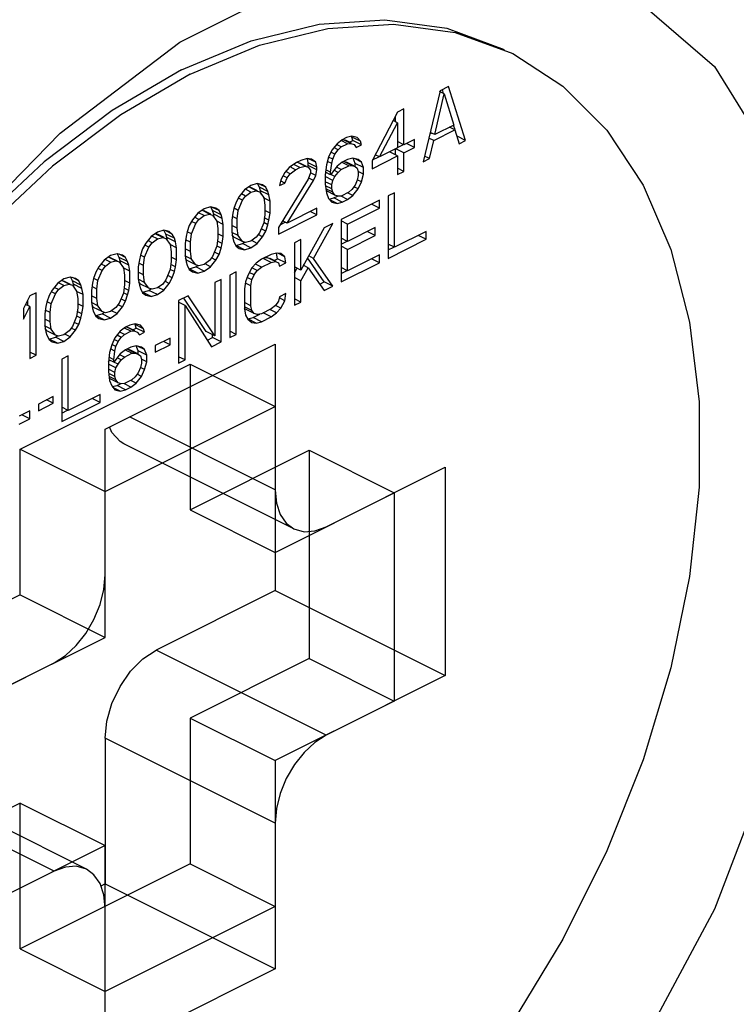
# Paper-space layout '005_EXP_CORICANT_PE_DRAWING_3_1' of a CAD drawing. Header units: millimetres. Extents: x 6 to 413, y 7 to 290.
# Tile 158 of 228: x 240.322 to 240.859, y 79.693 to 80.429. Entities that reach past the tile are written whole.
import ezdxf

# ---------------------------------------------------------------- set-up
doc = ezdxf.new("R2010")
doc.units = ezdxf.units.MM
doc.header["$LTSCALE"] = 23.1
doc.layers.get('0').update_dxf_attribs({"linetype": 'CONTINUOUS'})
doc.layers.add('123400001945H_RACK_HOLDER__BL89', color=7, linetype='CONTINUOUS')
doc.layers.add('124100000264A_M4_L6_NICKE_BL131', color=7, linetype='CONTINUOUS')

# ---------------------------------------------------------------- blocks, each defined once
blk = doc.blocks.new('123400001945H_RACK_HOLDER__BL89', base_point=(241.07988, 77.35084))
at = {"layer": '123400001945H_RACK_HOLDER__BL89', "color": 7, "linetype": 'Continuous'}
for p, q in [((240.35265, 80.34456), (240.44223, 80.41267)), ((240.28125, 80.27159), (240.35265, 80.34456))]:
    blk.add_line(p, q, dxfattribs=at)
for points in [[(240.44223, 80.41267), (240.53381, 80.45846), (240.62339, 80.47993), (240.70705, 80.47614), (240.78114, 80.44725), (240.84242, 80.39453), (240.88821, 80.32028), (240.91651, 80.22776), (240.92608, 80.12102)], [(240.92608, 80.12102), (240.91651, 80.0047), (240.88821, 79.88388), (240.84242, 79.76384), (240.78113, 79.64984), (240.70704, 79.54686), (240.62338, 79.45941), (240.5338, 79.3913), (240.44222, 79.34551), (240.35264, 79.32404), (240.26898, 79.32783), (240.19489, 79.35672), (240.1336, 79.40944), (240.08781, 79.48369), (240.05952, 79.57621)]]:
    blk.add_lwpolyline(points, dxfattribs=at)
blk = doc.blocks.new('124100000264A_M4_L6_NICKE_BL131', base_point=(240.44665, 79.92267))
at = {"layer": '124100000264A_M4_L6_NICKE_BL131', "color": 7, "linetype": 'Continuous'}
for p, q in [((240.64823, 80.41985), (240.69132, 80.40407)), ((240.44983, 80.38873), (240.39784, 80.35838)), ((240.63693, 80.37628), (240.6242, 80.32315)), ((240.64011, 80.37389), (240.63661, 80.37564)), ((240.64329, 80.37946), (240.63693, 80.37628)), ((240.63961, 80.37414), (240.63866, 80.37715)), ((240.65602, 80.33906), (240.64329, 80.37946)), ((240.63295, 80.34345), (240.64011, 80.37389)), ((240.64011, 80.37389), (240.64727, 80.35061)), ((240.60511, 80.36037), (240.58602, 80.32396)), ((240.60988, 80.36276), (240.60511, 80.36037)), ((240.60988, 80.33589), (240.60988, 80.36276)), ((240.60511, 80.35241), (240.6018, 80.35406)), ((240.60352, 80.35321), (240.60352, 80.35734)), ((240.59159, 80.32674), (240.60511, 80.35241)), ((240.60511, 80.35241), (240.60511, 80.33351)), ((240.63216, 80.33907), (240.64807, 80.34702)), ((240.64727, 80.35061), (240.63295, 80.34345)), ((240.64807, 80.34702), (240.64409, 80.34901)), ((240.64814, 80.34705), (240.64705, 80.35054)), ((240.64807, 80.34702), (240.65125, 80.33668)), ((240.56374, 80.33969), (240.55977, 80.3367)), ((240.56772, 80.3367), (240.56295, 80.33909)), ((240.56693, 80.34128), (240.56374, 80.33969)), ((240.57011, 80.3369), (240.56414, 80.33989)), ((240.56422, 80.33992), (240.56613, 80.33929)), ((240.57067, 80.33702), (240.56613, 80.33929)), ((240.5709, 80.34227), (240.56693, 80.34128)), ((240.56912, 80.33779), (240.5717, 80.33908)), ((240.5709, 80.34167), (240.57061, 80.34202)), ((240.57488, 80.34128), (240.5709, 80.34227)), ((240.57727, 80.33849), (240.5709, 80.34167)), ((240.5717, 80.33908), (240.5709, 80.34167)), ((240.57806, 80.3359), (240.5717, 80.33908)), ((240.57727, 80.33849), (240.57488, 80.34128)), ((240.57806, 80.3359), (240.57727, 80.33849)), ((240.60988, 80.33589), (240.60511, 80.33828)), ((240.61784, 80.33987), (240.60988, 80.33589)), ((240.61784, 80.3339), (240.61784, 80.33987)), ((240.63216, 80.33907), (240.62846, 80.34092)), ((240.62898, 80.32554), (240.63216, 80.33907)), ((240.62918, 80.34395), (240.63057, 80.34464)), ((240.63295, 80.34345), (240.62948, 80.34518)), ((240.65602, 80.33906), (240.64966, 80.34224)), ((240.65125, 80.33668), (240.65602, 80.33906)), ((240.55579, 80.33173), (240.5534, 80.32656)), ((240.55977, 80.3367), (240.55579, 80.33173)), ((240.56056, 80.33213), (240.55738, 80.33372)), ((240.55818, 80.32894), (240.56056, 80.33213)), ((240.56295, 80.33432), (240.55945, 80.33607)), ((240.56056, 80.33213), (240.56295, 80.33432)), ((240.56295, 80.33432), (240.56772, 80.3367)), ((240.56772, 80.3367), (240.57011, 80.3369)), ((240.57011, 80.3369), (240.5725, 80.3361)), ((240.5725, 80.3361), (240.57409, 80.33391)), ((240.57409, 80.33391), (240.57806, 80.3359)), ((240.60511, 80.33351), (240.59159, 80.32674)), ((240.60352, 80.32833), (240.60352, 80.33271)), ((240.60988, 80.32992), (240.60391, 80.33291)), ((240.60495, 80.33382), (240.60949, 80.33609)), ((240.60988, 80.32992), (240.61784, 80.3339)), ((240.61784, 80.3339), (240.61187, 80.33688)), ((240.53272, 80.32418), (240.52954, 80.32259)), ((240.53749, 80.32557), (240.53272, 80.32418)), ((240.54068, 80.32517), (240.53749, 80.32557)), ((240.53829, 80.32238), (240.53758, 80.32559)), ((240.54386, 80.32278), (240.53854, 80.32544)), ((240.54386, 80.32278), (240.54068, 80.32517)), ((240.5534, 80.32656), (240.55181, 80.32079)), ((240.55579, 80.32178), (240.55253, 80.32341)), ((240.55659, 80.32516), (240.55348, 80.32672)), ((240.55818, 80.32894), (240.55515, 80.33046)), ((240.55579, 80.32178), (240.55659, 80.32516)), ((240.55659, 80.32516), (240.55818, 80.32894)), ((240.56772, 80.32476), (240.56374, 80.32277)), ((240.5709, 80.32038), (240.56493, 80.32337)), ((240.56501, 80.32341), (240.56693, 80.32277)), ((240.5717, 80.32576), (240.56772, 80.32476)), ((240.57568, 80.32476), (240.5717, 80.32576)), ((240.57329, 80.32197), (240.57183, 80.32581)), ((240.57806, 80.32297), (240.57328, 80.32536)), ((240.57806, 80.32297), (240.57568, 80.32476)), ((240.58602, 80.31799), (240.60511, 80.32754)), ((240.58602, 80.32396), (240.58602, 80.31799)), ((240.5863, 80.32449), (240.59119, 80.32694)), ((240.59159, 80.32674), (240.58833, 80.32837)), ((240.60511, 80.32754), (240.59914, 80.33052)), ((240.60511, 80.32754), (240.60511, 80.31361)), ((240.60988, 80.31599), (240.60988, 80.32992)), ((240.6242, 80.32315), (240.62898, 80.32554)), ((240.62898, 80.32554), (240.62522, 80.32741)), ((240.52397, 80.31881), (240.52079, 80.31522)), ((240.52954, 80.32259), (240.52397, 80.31881)), ((240.52874, 80.31721), (240.52464, 80.31926)), ((240.52477, 80.31423), (240.52874, 80.31721)), ((240.53192, 80.3188), (240.52734, 80.32109)), ((240.52874, 80.31721), (240.53192, 80.3188)), ((240.5359, 80.3198), (240.52993, 80.32278)), ((240.53001, 80.32282), (240.53192, 80.32218)), ((240.53694, 80.31968), (240.53192, 80.32218)), ((240.53192, 80.3188), (240.5359, 80.3198)), ((240.5359, 80.3198), (240.53829, 80.319)), ((240.53829, 80.319), (240.53773, 80.31928)), ((240.53804, 80.31904), (240.53829, 80.32039)), ((240.54465, 80.3192), (240.53829, 80.32238)), ((240.53829, 80.32039), (240.53829, 80.32238)), ((240.54465, 80.31721), (240.53829, 80.32039)), ((240.53829, 80.319), (240.53988, 80.31681)), ((240.53988, 80.31681), (240.53988, 80.31482)), ((240.54465, 80.3192), (240.54386, 80.32278)), ((240.54386, 80.31283), (240.54465, 80.31721)), ((240.54465, 80.31721), (240.54465, 80.3192)), ((240.55181, 80.32079), (240.55102, 80.31342)), ((240.55499, 80.31541), (240.55142, 80.3172)), ((240.55499, 80.31541), (240.55579, 80.32178)), ((240.55977, 80.31979), (240.55499, 80.31342)), ((240.56056, 80.31521), (240.55749, 80.31675)), ((240.56295, 80.3174), (240.55945, 80.31915)), ((240.56374, 80.32277), (240.55977, 80.31979)), ((240.56056, 80.31521), (240.56295, 80.3174)), ((240.56295, 80.3174), (240.56852, 80.32018)), ((240.56852, 80.32018), (240.56366, 80.32261)), ((240.57234, 80.32006), (240.56693, 80.32277)), ((240.56852, 80.32018), (240.5709, 80.32038)), ((240.5709, 80.32038), (240.57329, 80.31959)), ((240.57965, 80.31879), (240.57329, 80.32197)), ((240.57329, 80.31959), (240.57329, 80.32197)), ((240.57329, 80.31959), (240.57488, 80.31839)), ((240.57488, 80.31839), (240.57568, 80.3158)), ((240.57965, 80.31879), (240.57806, 80.32297)), ((240.57965, 80.31381), (240.57965, 80.31879)), ((240.60988, 80.31599), (240.60511, 80.31838)), ((240.53829, 80.31005), (240.51601, 80.27403)), ((240.51761, 80.30965), (240.51681, 80.30528)), ((240.52079, 80.30726), (240.51747, 80.30892)), ((240.52079, 80.31522), (240.51761, 80.30965)), ((240.52238, 80.31105), (240.51943, 80.31252)), ((240.52079, 80.30726), (240.52238, 80.31105)), ((240.52477, 80.31423), (240.5214, 80.31591)), ((240.52238, 80.31105), (240.52477, 80.31423)), ((240.52238, 80.27722), (240.54227, 80.30905)), ((240.53988, 80.31482), (240.53829, 80.31005)), ((240.54227, 80.30905), (240.53869, 80.31084)), ((240.54386, 80.31283), (240.53988, 80.31482)), ((240.54227, 80.30905), (240.54386, 80.31283)), ((240.55102, 80.31342), (240.55102, 80.30646)), ((240.55659, 80.30924), (240.55102, 80.31203)), ((240.55107, 80.31391), (240.55163, 80.31489)), ((240.55499, 80.31342), (240.55122, 80.31531)), ((240.55499, 80.31342), (240.55499, 80.31541)), ((240.55818, 80.31203), (240.55507, 80.31358)), ((240.55579, 80.30586), (240.55659, 80.30924)), ((240.55659, 80.30924), (240.55818, 80.31203)), ((240.55818, 80.31203), (240.56056, 80.31521)), ((240.57488, 80.30944), (240.57329, 80.30566)), ((240.57568, 80.31282), (240.57488, 80.30944)), ((240.57806, 80.30804), (240.57496, 80.30959)), ((240.57965, 80.31381), (240.57568, 80.3158)), ((240.57568, 80.3158), (240.57568, 80.31282)), ((240.57806, 80.30804), (240.57965, 80.31381)), ((240.60511, 80.31361), (240.60988, 80.31599)), ((240.49056, 80.3021), (240.48658, 80.29713)), ((240.49533, 80.30548), (240.49056, 80.3021)), ((240.49533, 80.30051), (240.49122, 80.30257)), ((240.49931, 80.3015), (240.49368, 80.30431)), ((240.4938, 80.3044), (240.49533, 80.30389)), ((240.5001, 80.30687), (240.49533, 80.30548)), ((240.50034, 80.30138), (240.49533, 80.30389)), ((240.49533, 80.30051), (240.49931, 80.3015)), ((240.49931, 80.3015), (240.5017, 80.3007)), ((240.50408, 80.30588), (240.5001, 80.30687)), ((240.5017, 80.30408), (240.50026, 80.30695)), ((240.50647, 80.30409), (240.50168, 80.30648)), ((240.50806, 80.3009), (240.5017, 80.30408)), ((240.50249, 80.3015), (240.5017, 80.30408)), ((240.50886, 80.29831), (240.50249, 80.3015)), ((240.50292, 80.29902), (240.50249, 80.3015)), ((240.50647, 80.30409), (240.50408, 80.30588)), ((240.50806, 80.3009), (240.50647, 80.30409)), ((240.51681, 80.30528), (240.52079, 80.30726)), ((240.55579, 80.30586), (240.55102, 80.30825)), ((240.55102, 80.30646), (240.55181, 80.29989)), ((240.55579, 80.30288), (240.55117, 80.30518)), ((240.55659, 80.30029), (240.55145, 80.30285)), ((240.55818, 80.2981), (240.55181, 80.30128)), ((240.55579, 80.30288), (240.55579, 80.30586)), ((240.55659, 80.30029), (240.55579, 80.30288)), ((240.5709, 80.30247), (240.56852, 80.30028)), ((240.57329, 80.30566), (240.5709, 80.30247)), ((240.5717, 80.2979), (240.57568, 80.30287)), ((240.57568, 80.30287), (240.57242, 80.3045)), ((240.57568, 80.30287), (240.57806, 80.30804)), ((240.48658, 80.29713), (240.4842, 80.29295)), ((240.48579, 80.28678), (240.48897, 80.29434)), ((240.48897, 80.29434), (240.48594, 80.29585)), ((240.49135, 80.29752), (240.48817, 80.29911)), ((240.48897, 80.29434), (240.49135, 80.29752)), ((240.49135, 80.29752), (240.49533, 80.30051)), ((240.5017, 80.3007), (240.50488, 80.29632)), ((240.50965, 80.29374), (240.5048, 80.29616)), ((240.50488, 80.29632), (240.50567, 80.29075)), ((240.50886, 80.29831), (240.50806, 80.3009)), ((240.50965, 80.29374), (240.50886, 80.29831)), ((240.55181, 80.29989), (240.5534, 80.29571)), ((240.5534, 80.29571), (240.55579, 80.29293)), ((240.55383, 80.29522), (240.55738, 80.2961)), ((240.55977, 80.29193), (240.5543, 80.29466)), ((240.55818, 80.2981), (240.55659, 80.30029)), ((240.55738, 80.2961), (240.56009, 80.29746)), ((240.56374, 80.29292), (240.55738, 80.2961)), ((240.56056, 80.2973), (240.55818, 80.2981)), ((240.56295, 80.2975), (240.56056, 80.2973)), ((240.56772, 80.29491), (240.56287, 80.29734)), ((240.56852, 80.30028), (240.56295, 80.2975)), ((240.59159, 80.29437), (240.56295, 80.28005)), ((240.56374, 80.29292), (240.56772, 80.29491)), ((240.5717, 80.2979), (240.56772, 80.29989)), ((240.56772, 80.29491), (240.5717, 80.2979)), ((240.59159, 80.2884), (240.59159, 80.29437)), ((240.60272, 80.29994), (240.59795, 80.29756)), ((240.59795, 80.29756), (240.59795, 80.25079)), ((240.60272, 80.25915), (240.60272, 80.29994)), ((240.46033, 80.28798), (240.45556, 80.2846)), ((240.46431, 80.284), (240.45868, 80.28681)), ((240.4588, 80.2869), (240.46033, 80.28639)), ((240.4651, 80.28937), (240.46033, 80.28798)), ((240.46908, 80.28838), (240.4651, 80.28937)), ((240.46669, 80.28658), (240.46526, 80.28945)), ((240.47147, 80.28658), (240.46668, 80.28898)), ((240.47306, 80.2834), (240.46669, 80.28658)), ((240.46749, 80.28399), (240.46669, 80.28658)), ((240.47147, 80.28658), (240.46908, 80.28838)), ((240.47306, 80.2834), (240.47147, 80.28658)), ((240.4826, 80.28817), (240.48181, 80.28479)), ((240.4842, 80.29295), (240.4826, 80.28817)), ((240.48579, 80.28678), (240.48268, 80.28833)), ((240.48499, 80.28041), (240.48579, 80.28678)), ((240.50567, 80.29075), (240.50567, 80.28379)), ((240.50965, 80.28478), (240.50567, 80.28677)), ((240.50965, 80.28478), (240.50965, 80.29374)), ((240.54465, 80.28835), (240.52238, 80.27722)), ((240.54465, 80.28338), (240.54465, 80.28835)), ((240.55579, 80.29293), (240.55977, 80.29193)), ((240.55977, 80.29193), (240.56374, 80.29292)), ((240.56772, 80.27647), (240.59159, 80.2884)), ((240.59159, 80.2884), (240.58562, 80.29139)), ((240.45158, 80.27963), (240.44919, 80.27545)), ((240.45556, 80.2846), (240.45158, 80.27963)), ((240.45635, 80.28002), (240.45317, 80.28161)), ((240.45397, 80.27684), (240.45635, 80.28002)), ((240.46033, 80.28301), (240.45621, 80.28506)), ((240.45635, 80.28002), (240.46033, 80.28301)), ((240.46534, 80.28388), (240.46033, 80.28639)), ((240.46033, 80.28301), (240.46431, 80.284)), ((240.46431, 80.284), (240.46669, 80.2832)), ((240.46669, 80.2832), (240.46988, 80.27882)), ((240.47385, 80.28081), (240.46749, 80.28399)), ((240.46792, 80.28152), (240.46749, 80.28399)), ((240.47385, 80.28081), (240.47306, 80.2834)), ((240.47465, 80.27624), (240.47385, 80.28081)), ((240.48181, 80.28479), (240.48101, 80.27942)), ((240.48101, 80.27942), (240.48101, 80.27046)), ((240.48499, 80.28041), (240.48142, 80.28219)), ((240.48499, 80.27345), (240.48499, 80.28041)), ((240.50567, 80.28379), (240.50488, 80.27742)), ((240.50886, 80.27941), (240.50535, 80.28116)), ((240.50806, 80.27603), (240.50886, 80.27941)), ((240.50886, 80.27941), (240.50965, 80.28478)), ((240.51601, 80.26906), (240.54465, 80.28338)), ((240.54465, 80.28338), (240.53968, 80.28586)), ((240.56295, 80.28005), (240.56295, 80.23329)), ((240.4301, 80.27187), (240.42533, 80.27048)), ((240.43408, 80.27088), (240.4301, 80.27187)), ((240.43169, 80.26908), (240.43026, 80.27195)), ((240.44919, 80.27545), (240.4476, 80.27067)), ((240.45078, 80.26928), (240.45397, 80.27684)), ((240.45397, 80.27684), (240.45094, 80.27835)), ((240.47465, 80.27624), (240.4698, 80.27866)), ((240.46988, 80.27882), (240.47067, 80.27325)), ((240.47067, 80.27325), (240.47067, 80.26629)), ((240.47465, 80.26728), (240.47465, 80.27624)), ((240.48499, 80.27345), (240.48101, 80.27543)), ((240.48579, 80.26787), (240.48499, 80.27345)), ((240.50488, 80.27742), (240.5017, 80.26986)), ((240.50647, 80.27125), (240.50301, 80.27298)), ((240.50806, 80.27603), (240.50496, 80.27758)), ((240.50647, 80.27125), (240.50806, 80.27603)), ((240.51601, 80.27403), (240.51601, 80.26906)), ((240.51726, 80.27604), (240.52099, 80.27791)), ((240.52238, 80.27722), (240.51902, 80.27889)), ((240.55022, 80.27369), (240.53272, 80.24205)), ((240.54227, 80.25081), (240.55659, 80.27687)), ((240.55659, 80.27687), (240.55022, 80.27369)), ((240.56772, 80.27647), (240.56295, 80.27886)), ((240.56772, 80.26354), (240.56772, 80.27647)), ((240.5884, 80.27388), (240.56772, 80.26354)), ((240.5884, 80.26791), (240.5884, 80.27388)), ((240.42056, 80.2671), (240.41658, 80.26213)), ((240.42533, 80.27048), (240.42056, 80.2671)), ((240.42533, 80.26551), (240.42121, 80.26756)), ((240.42135, 80.26252), (240.42533, 80.26551)), ((240.42931, 80.2665), (240.42368, 80.26931)), ((240.4238, 80.2694), (240.42533, 80.26888)), ((240.43034, 80.26638), (240.42533, 80.26888)), ((240.42533, 80.26551), (240.42931, 80.2665)), ((240.42931, 80.2665), (240.43169, 80.2657)), ((240.43647, 80.26908), (240.43168, 80.27148)), ((240.43806, 80.2659), (240.43169, 80.26908)), ((240.43249, 80.26649), (240.43169, 80.26908)), ((240.43169, 80.2657), (240.43487, 80.26132)), ((240.43885, 80.26331), (240.43249, 80.26649)), ((240.43292, 80.26401), (240.43249, 80.26649)), ((240.43647, 80.26908), (240.43408, 80.27088)), ((240.43806, 80.2659), (240.43647, 80.26908)), ((240.43885, 80.26331), (240.43806, 80.2659)), ((240.44681, 80.26729), (240.44601, 80.26192)), ((240.44999, 80.26291), (240.44642, 80.26469)), ((240.4476, 80.27067), (240.44681, 80.26729)), ((240.45078, 80.26928), (240.44768, 80.27083)), ((240.44999, 80.26291), (240.45078, 80.26928)), ((240.47067, 80.26629), (240.46988, 80.25992)), ((240.47465, 80.26728), (240.47067, 80.26927)), ((240.47385, 80.26191), (240.47465, 80.26728)), ((240.48579, 80.26787), (240.48093, 80.2703)), ((240.48101, 80.27046), (240.48181, 80.26589)), ((240.4826, 80.26668), (240.48138, 80.26836)), ((240.48181, 80.26589), (240.4826, 80.2633)), ((240.48897, 80.26349), (240.4826, 80.26668)), ((240.48897, 80.26349), (240.48579, 80.26787)), ((240.49931, 80.26668), (240.49533, 80.26369)), ((240.5017, 80.26986), (240.49931, 80.26668)), ((240.5001, 80.2621), (240.50408, 80.26707)), ((240.50408, 80.26707), (240.50083, 80.2687)), ((240.50408, 80.26707), (240.50647, 80.27125)), ((240.53272, 80.26494), (240.52795, 80.26255)), ((240.53272, 80.24205), (240.53272, 80.26494)), ((240.56772, 80.26354), (240.56295, 80.26592)), ((240.56772, 80.25757), (240.5884, 80.26791)), ((240.5884, 80.26791), (240.58243, 80.27089)), ((240.59795, 80.25079), (240.62659, 80.26511)), ((240.62659, 80.27108), (240.60272, 80.25915)), ((240.62659, 80.26511), (240.62062, 80.26809)), ((240.62659, 80.26511), (240.62659, 80.27108)), ((240.41419, 80.25795), (240.4126, 80.25317)), ((240.41658, 80.26213), (240.41419, 80.25795)), ((240.41578, 80.25178), (240.41896, 80.25934)), ((240.41896, 80.25934), (240.41594, 80.26085)), ((240.42135, 80.26252), (240.41817, 80.26411)), ((240.41896, 80.25934), (240.42135, 80.26252)), ((240.43965, 80.25873), (240.43479, 80.26116)), ((240.43487, 80.26132), (240.43567, 80.25575)), ((240.43965, 80.25873), (240.43885, 80.26331)), ((240.43965, 80.24978), (240.43965, 80.25873)), ((240.44601, 80.26192), (240.44601, 80.25296)), ((240.44999, 80.25595), (240.44601, 80.25793)), ((240.44999, 80.25595), (240.44999, 80.26291)), ((240.46988, 80.25992), (240.46669, 80.25236)), ((240.47306, 80.25852), (240.46995, 80.26008)), ((240.47385, 80.26191), (240.47034, 80.26366)), ((240.47147, 80.25375), (240.47306, 80.25852)), ((240.47306, 80.25852), (240.47385, 80.26191)), ((240.4826, 80.2633), (240.4842, 80.26011)), ((240.4842, 80.26051), (240.48897, 80.2619)), ((240.49056, 80.25733), (240.4842, 80.26051)), ((240.4842, 80.26011), (240.48658, 80.25832)), ((240.48658, 80.25832), (240.49056, 80.25733)), ((240.49135, 80.2627), (240.48897, 80.26349)), ((240.48897, 80.2619), (240.4905, 80.26298)), ((240.49533, 80.25872), (240.48897, 80.2619)), ((240.49056, 80.25733), (240.49533, 80.25872)), ((240.49533, 80.26369), (240.49135, 80.2627)), ((240.49533, 80.25872), (240.5001, 80.2621)), ((240.5001, 80.2621), (240.49597, 80.26417)), ((240.52795, 80.26255), (240.52795, 80.21579)), ((240.56295, 80.26154), (240.56733, 80.26373)), ((240.56772, 80.25757), (240.56295, 80.25995)), ((240.56772, 80.24165), (240.56772, 80.25757)), ((240.60272, 80.25915), (240.59795, 80.26153)), ((240.59795, 80.25715), (240.60233, 80.25934)), ((240.39033, 80.25298), (240.38555, 80.2496)), ((240.39033, 80.248), (240.38621, 80.25006)), ((240.3943, 80.249), (240.38868, 80.25181)), ((240.3888, 80.25189), (240.39033, 80.25138)), ((240.3951, 80.25437), (240.39033, 80.25298)), ((240.39534, 80.24888), (240.39033, 80.25138)), ((240.39908, 80.25337), (240.3951, 80.25437)), ((240.39669, 80.25158), (240.39526, 80.25445)), ((240.40146, 80.25158), (240.39668, 80.25398)), ((240.40305, 80.2484), (240.39669, 80.25158)), ((240.39749, 80.24899), (240.39669, 80.25158)), ((240.40146, 80.25158), (240.39908, 80.25337)), ((240.40305, 80.2484), (240.40146, 80.25158)), ((240.4118, 80.24979), (240.41101, 80.24442)), ((240.4126, 80.25317), (240.4118, 80.24979)), ((240.41578, 80.25178), (240.41268, 80.25333)), ((240.41499, 80.24541), (240.41578, 80.25178)), ((240.43567, 80.25575), (240.43567, 80.24879)), ((240.43965, 80.24978), (240.43567, 80.25177)), ((240.43885, 80.24441), (240.43965, 80.24978)), ((240.45078, 80.25037), (240.44593, 80.2528)), ((240.44601, 80.25296), (240.44681, 80.24838)), ((240.4476, 80.24918), (240.44638, 80.25086)), ((240.45078, 80.25037), (240.44999, 80.25595)), ((240.45397, 80.24599), (240.45078, 80.25037)), ((240.46669, 80.25236), (240.46431, 80.24917)), ((240.46908, 80.24957), (240.46583, 80.2512)), ((240.47147, 80.25375), (240.46801, 80.25548)), ((240.46908, 80.24957), (240.47147, 80.25375)), ((240.50329, 80.25022), (240.49931, 80.24724)), ((240.51045, 80.2538), (240.50329, 80.25022)), ((240.51045, 80.24783), (240.50448, 80.25082)), ((240.50534, 80.25125), (240.50726, 80.25161)), ((240.50726, 80.25161), (240.50965, 80.25081)), ((240.51363, 80.24843), (240.50726, 80.25161)), ((240.51419, 80.24855), (240.50965, 80.25081)), ((240.51442, 80.2548), (240.51045, 80.2538)), ((240.51264, 80.24932), (240.51522, 80.25061)), ((240.51761, 80.2544), (240.51442, 80.2548)), ((240.51522, 80.25061), (240.51449, 80.25481)), ((240.52158, 80.24743), (240.51522, 80.25061)), ((240.52079, 80.25201), (240.51548, 80.25467)), ((240.52079, 80.25201), (240.51761, 80.2544)), ((240.52158, 80.24743), (240.52079, 80.25201)), ((240.55022, 80.23329), (240.5378, 80.25124)), ((240.54227, 80.25081), (240.53858, 80.25265)), ((240.55659, 80.23011), (240.54227, 80.25081)), ((240.59159, 80.25358), (240.56772, 80.24165)), ((240.59159, 80.24761), (240.58562, 80.25059)), ((240.59159, 80.24761), (240.59159, 80.25358)), ((240.38158, 80.24462), (240.37919, 80.24045)), ((240.38396, 80.24184), (240.38094, 80.24335)), ((240.38555, 80.2496), (240.38158, 80.24462)), ((240.38635, 80.24502), (240.38317, 80.24661)), ((240.38396, 80.24184), (240.38635, 80.24502)), ((240.38635, 80.24502), (240.39033, 80.248)), ((240.39033, 80.248), (240.3943, 80.249)), ((240.3943, 80.249), (240.39669, 80.2482)), ((240.39669, 80.2482), (240.39987, 80.24382)), ((240.40385, 80.24581), (240.39749, 80.24899)), ((240.39792, 80.24651), (240.39749, 80.24899)), ((240.40465, 80.24123), (240.39979, 80.24366)), ((240.39987, 80.24382), (240.40067, 80.23825)), ((240.40385, 80.24581), (240.40305, 80.2484)), ((240.40465, 80.24123), (240.40385, 80.24581)), ((240.41101, 80.24442), (240.41101, 80.23546)), ((240.41499, 80.24541), (240.41142, 80.24719)), ((240.41499, 80.23844), (240.41499, 80.24541)), ((240.43487, 80.24242), (240.43169, 80.23486)), ((240.43567, 80.24879), (240.43487, 80.24242)), ((240.43806, 80.24102), (240.43495, 80.24258)), ((240.43885, 80.24441), (240.43534, 80.24616)), ((240.43806, 80.24102), (240.43885, 80.24441)), ((240.44681, 80.24838), (240.4476, 80.2458)), ((240.45397, 80.24599), (240.4476, 80.24918)), ((240.4476, 80.2458), (240.44919, 80.24261)), ((240.44919, 80.24301), (240.45397, 80.2444)), ((240.45556, 80.23982), (240.44919, 80.24301)), ((240.44919, 80.24261), (240.45158, 80.24082)), ((240.45635, 80.2452), (240.45397, 80.24599)), ((240.45397, 80.2444), (240.4555, 80.24548)), ((240.46033, 80.24122), (240.45397, 80.2444)), ((240.46033, 80.24619), (240.45635, 80.2452)), ((240.46431, 80.24917), (240.46033, 80.24619)), ((240.46033, 80.24122), (240.4651, 80.2446)), ((240.4651, 80.2446), (240.46096, 80.24667)), ((240.4651, 80.2446), (240.46908, 80.24957)), ((240.49613, 80.24366), (240.49295, 80.23809)), ((240.49931, 80.24724), (240.49613, 80.24366)), ((240.5001, 80.24167), (240.49613, 80.24366)), ((240.50329, 80.24425), (240.4987, 80.24655)), ((240.5001, 80.24167), (240.50329, 80.24425)), ((240.50329, 80.24425), (240.51045, 80.24783)), ((240.51045, 80.24783), (240.51363, 80.24843)), ((240.51363, 80.24843), (240.51601, 80.24763)), ((240.51601, 80.24763), (240.51681, 80.24505)), ((240.51681, 80.24505), (240.52158, 80.24743)), ((240.53272, 80.24205), (240.52795, 80.24444)), ((240.52795, 80.24006), (240.52978, 80.24328)), ((240.53272, 80.23409), (240.53829, 80.24384)), ((240.53829, 80.24384), (240.53455, 80.24571)), ((240.53829, 80.24384), (240.55022, 80.22693)), ((240.56295, 80.23329), (240.59159, 80.24761)), ((240.56772, 80.24165), (240.56295, 80.24403)), ((240.35532, 80.23548), (240.35055, 80.2321)), ((240.3601, 80.23687), (240.35532, 80.23548)), ((240.36408, 80.23587), (240.3601, 80.23687)), ((240.36169, 80.23408), (240.36026, 80.23695)), ((240.36646, 80.23408), (240.36168, 80.23647)), ((240.36646, 80.23408), (240.36408, 80.23587)), ((240.3776, 80.23567), (240.3768, 80.23229)), ((240.37919, 80.24045), (240.3776, 80.23567)), ((240.38078, 80.23428), (240.37768, 80.23583)), ((240.38078, 80.23428), (240.38396, 80.24184)), ((240.40067, 80.23825), (240.40067, 80.23128)), ((240.40465, 80.23228), (240.40465, 80.24123)), ((240.41578, 80.23287), (240.41093, 80.2353)), ((240.41499, 80.23844), (240.41101, 80.24043)), ((240.41101, 80.23546), (240.4118, 80.23088)), ((240.41578, 80.23287), (240.41499, 80.23844)), ((240.43647, 80.23625), (240.43301, 80.23798)), ((240.43408, 80.23207), (240.43647, 80.23625)), ((240.43647, 80.23625), (240.43806, 80.24102)), ((240.45158, 80.24082), (240.45556, 80.23982)), ((240.45556, 80.23982), (240.46033, 80.24122)), ((240.47306, 80.23511), (240.46829, 80.23272)), ((240.47306, 80.18834), (240.47306, 80.23511)), ((240.4842, 80.24068), (240.47942, 80.23829)), ((240.47942, 80.23829), (240.47942, 80.19153)), ((240.4842, 80.19391), (240.4842, 80.24068)), ((240.49295, 80.23809), (240.49135, 80.23331)), ((240.49613, 80.2347), (240.49243, 80.23655)), ((240.49772, 80.23848), (240.49406, 80.24031)), ((240.49613, 80.2347), (240.49772, 80.23848)), ((240.49772, 80.23848), (240.5001, 80.24167)), ((240.53272, 80.23409), (240.52795, 80.23648)), ((240.56295, 80.23965), (240.56733, 80.24184)), ((240.35055, 80.2321), (240.34657, 80.22712)), ((240.35135, 80.22752), (240.34816, 80.22911)), ((240.35532, 80.2305), (240.35121, 80.23256)), ((240.35135, 80.22752), (240.35532, 80.2305)), ((240.3593, 80.2315), (240.35368, 80.23431)), ((240.35379, 80.23439), (240.35532, 80.23388)), ((240.36034, 80.23138), (240.35532, 80.23388)), ((240.35532, 80.2305), (240.3593, 80.2315)), ((240.3593, 80.2315), (240.36169, 80.2307)), ((240.36805, 80.2309), (240.36169, 80.23408)), ((240.36248, 80.23149), (240.36169, 80.23408)), ((240.36169, 80.2307), (240.36487, 80.22632)), ((240.36885, 80.22831), (240.36248, 80.23149)), ((240.36292, 80.22901), (240.36248, 80.23149)), ((240.36805, 80.2309), (240.36646, 80.23408)), ((240.36885, 80.22831), (240.36805, 80.2309)), ((240.36964, 80.22373), (240.36885, 80.22831)), ((240.3768, 80.23229), (240.37601, 80.22691)), ((240.37999, 80.22791), (240.37642, 80.22969)), ((240.37999, 80.22791), (240.38078, 80.23428)), ((240.37999, 80.22094), (240.37999, 80.22791)), ((240.40067, 80.23128), (240.39987, 80.22492)), ((240.40385, 80.22691), (240.40034, 80.22866)), ((240.40465, 80.23228), (240.40067, 80.23427)), ((240.40385, 80.22691), (240.40465, 80.23228)), ((240.4126, 80.23167), (240.41137, 80.23336)), ((240.4118, 80.23088), (240.4126, 80.2283)), ((240.41896, 80.22849), (240.4126, 80.23167)), ((240.4126, 80.2283), (240.41419, 80.22511)), ((240.41896, 80.22849), (240.41578, 80.23287)), ((240.42135, 80.2277), (240.41896, 80.22849)), ((240.41896, 80.2269), (240.4205, 80.22798)), ((240.42533, 80.22869), (240.42135, 80.2277)), ((240.42931, 80.23167), (240.42533, 80.22869)), ((240.4301, 80.2271), (240.42596, 80.22917)), ((240.43169, 80.23486), (240.42931, 80.23167)), ((240.4301, 80.2271), (240.43408, 80.23207)), ((240.43408, 80.23207), (240.43082, 80.2337)), ((240.46829, 80.23272), (240.46829, 80.19292)), ((240.49135, 80.23331), (240.49056, 80.22794)), ((240.49056, 80.22794), (240.49056, 80.21301)), ((240.49533, 80.23033), (240.49122, 80.23238)), ((240.49533, 80.23033), (240.49613, 80.2347)), ((240.49533, 80.2154), (240.49533, 80.23033)), ((240.53272, 80.21817), (240.53272, 80.23409)), ((240.5469, 80.23163), (240.55022, 80.23329)), ((240.55659, 80.23011), (240.55022, 80.23329)), ((240.55022, 80.22693), (240.55659, 80.23011)), ((240.32987, 80.22275), (240.3251, 80.2134)), ((240.33464, 80.22514), (240.32987, 80.22275)), ((240.33464, 80.17837), (240.33464, 80.22514)), ((240.34419, 80.22295), (240.3426, 80.21817)), ((240.34657, 80.22712), (240.34419, 80.22295)), ((240.34578, 80.21678), (240.34896, 80.22434)), ((240.34896, 80.22434), (240.34594, 80.22585)), ((240.34896, 80.22434), (240.35135, 80.22752)), ((240.36964, 80.22373), (240.36479, 80.22616)), ((240.36487, 80.22632), (240.36567, 80.22075)), ((240.36567, 80.22075), (240.36567, 80.21378)), ((240.36964, 80.21478), (240.36964, 80.22373)), ((240.37601, 80.22691), (240.37601, 80.21796)), ((240.37999, 80.22094), (240.37601, 80.22293)), ((240.38078, 80.21537), (240.37999, 80.22094)), ((240.39987, 80.22492), (240.39669, 80.21736)), ((240.40146, 80.21875), (240.398, 80.22048)), ((240.40305, 80.22352), (240.39995, 80.22507)), ((240.40146, 80.21875), (240.40305, 80.22352)), ((240.40305, 80.22352), (240.40385, 80.22691)), ((240.41419, 80.22551), (240.41896, 80.2269)), ((240.42056, 80.22232), (240.41419, 80.22551)), ((240.41419, 80.22511), (240.41658, 80.22332)), ((240.41658, 80.22332), (240.42056, 80.22232)), ((240.42533, 80.22371), (240.41896, 80.2269)), ((240.42056, 80.22232), (240.42533, 80.22371)), ((240.42533, 80.22371), (240.4301, 80.2271)), ((240.4484, 80.22278), (240.44124, 80.2192)), ((240.46192, 80.1961), (240.44521, 80.22119)), ((240.46829, 80.19292), (240.4484, 80.22278)), ((240.51681, 80.22216), (240.51601, 80.21878)), ((240.52079, 80.21917), (240.5166, 80.22127)), ((240.52158, 80.22455), (240.51681, 80.22216)), ((240.52079, 80.21917), (240.52158, 80.22455)), ((240.53272, 80.21817), (240.52795, 80.22056)), ((240.3251, 80.20544), (240.32987, 80.21479)), ((240.3251, 80.2134), (240.3251, 80.20544)), ((240.32987, 80.21479), (240.32661, 80.21642)), ((240.32828, 80.21559), (240.32828, 80.21963)), ((240.32987, 80.21479), (240.32987, 80.17599)), ((240.3418, 80.21479), (240.34101, 80.20941)), ((240.3426, 80.21817), (240.3418, 80.21479)), ((240.34578, 80.21678), (240.34268, 80.21833)), ((240.34498, 80.21041), (240.34578, 80.21678)), ((240.36567, 80.21378), (240.36487, 80.20742)), ((240.36964, 80.21478), (240.36567, 80.21677)), ((240.36885, 80.2094), (240.36964, 80.21478)), ((240.38078, 80.21537), (240.37593, 80.2178)), ((240.37601, 80.21796), (240.3768, 80.21338)), ((240.3776, 80.21417), (240.37637, 80.21586)), ((240.3768, 80.21338), (240.3776, 80.2108)), ((240.38396, 80.21099), (240.3776, 80.21417)), ((240.38396, 80.21099), (240.38078, 80.21537)), ((240.3943, 80.21417), (240.39033, 80.21119)), ((240.39669, 80.21736), (240.3943, 80.21417)), ((240.3951, 80.2096), (240.39908, 80.21457)), ((240.39908, 80.21457), (240.39582, 80.2162)), ((240.39908, 80.21457), (240.40146, 80.21875)), ((240.44124, 80.2192), (240.44124, 80.17243)), ((240.44601, 80.21562), (240.44124, 80.218)), ((240.44601, 80.21562), (240.4659, 80.18476)), ((240.44601, 80.17482), (240.44601, 80.21562)), ((240.49533, 80.2154), (240.49056, 80.21779)), ((240.49613, 80.21182), (240.49056, 80.2146)), ((240.49135, 80.21281), (240.49056, 80.21391)), ((240.49056, 80.21301), (240.49135, 80.20844)), ((240.49613, 80.21182), (240.49533, 80.2154)), ((240.51045, 80.21301), (240.50329, 80.20943)), ((240.51363, 80.21559), (240.51045, 80.21301)), ((240.51601, 80.21878), (240.51363, 80.21559)), ((240.51761, 80.2136), (240.51363, 80.21559)), ((240.51442, 80.21002), (240.51761, 80.2136)), ((240.51761, 80.2136), (240.52079, 80.21917)), ((240.52795, 80.21579), (240.53272, 80.21817)), ((240.34101, 80.20941), (240.34101, 80.20046)), ((240.34498, 80.21041), (240.34142, 80.21219)), ((240.34498, 80.20344), (240.34498, 80.21041)), ((240.36487, 80.20742), (240.36169, 80.19986)), ((240.36805, 80.20602), (240.36495, 80.20757)), ((240.36885, 80.2094), (240.36534, 80.21116)), ((240.36646, 80.20125), (240.36805, 80.20602)), ((240.36805, 80.20602), (240.36885, 80.2094)), ((240.3776, 80.2108), (240.37919, 80.20761)), ((240.37919, 80.208), (240.38396, 80.2094)), ((240.38555, 80.20482), (240.37919, 80.208)), ((240.37919, 80.20761), (240.38158, 80.20582)), ((240.38158, 80.20582), (240.38555, 80.20482)), ((240.38635, 80.2102), (240.38396, 80.21099)), ((240.38396, 80.2094), (240.38549, 80.21048)), ((240.39033, 80.20621), (240.38396, 80.2094)), ((240.38555, 80.20482), (240.39033, 80.20621)), ((240.39033, 80.21119), (240.38635, 80.2102)), ((240.39033, 80.20621), (240.3951, 80.2096)), ((240.3951, 80.2096), (240.39096, 80.21166)), ((240.49772, 80.20963), (240.49135, 80.21281)), ((240.49135, 80.20844), (240.49295, 80.20525)), ((240.49295, 80.20565), (240.49692, 80.20664)), ((240.49931, 80.20246), (240.49295, 80.20565)), ((240.49772, 80.20963), (240.49613, 80.21182)), ((240.49692, 80.20664), (240.50203, 80.20919)), ((240.50329, 80.20346), (240.49692, 80.20664)), ((240.5001, 80.20883), (240.49772, 80.20963)), ((240.50329, 80.20943), (240.5001, 80.20883)), ((240.50329, 80.20346), (240.51045, 80.20704)), ((240.51045, 80.20704), (240.50448, 80.21002)), ((240.51442, 80.21002), (240.50945, 80.21251)), ((240.51045, 80.20704), (240.51442, 80.21002)), ((240.34578, 80.19787), (240.34093, 80.2003)), ((240.34498, 80.20344), (240.34101, 80.20543)), ((240.34101, 80.20046), (240.3418, 80.19588)), ((240.3426, 80.19667), (240.34137, 80.19836)), ((240.34578, 80.19787), (240.34498, 80.20344)), ((240.36169, 80.19986), (240.3593, 80.19667)), ((240.36408, 80.19707), (240.36082, 80.1987)), ((240.36646, 80.20125), (240.363, 80.20298)), ((240.36408, 80.19707), (240.36646, 80.20125)), ((240.40146, 80.19931), (240.39749, 80.19633)), ((240.40544, 80.19633), (240.40067, 80.19871)), ((240.40465, 80.2009), (240.40146, 80.19931)), ((240.40783, 80.19652), (240.40186, 80.19951)), ((240.40194, 80.19955), (240.40385, 80.19891)), ((240.40839, 80.19664), (240.40385, 80.19891)), ((240.40862, 80.2019), (240.40465, 80.2009)), ((240.40684, 80.19742), (240.40942, 80.19871)), ((240.40862, 80.2013), (240.40833, 80.20164)), ((240.4126, 80.2009), (240.40862, 80.2019)), ((240.41499, 80.19811), (240.40862, 80.2013)), ((240.40942, 80.19871), (240.40862, 80.2013)), ((240.41578, 80.19553), (240.40942, 80.19871)), ((240.41499, 80.19811), (240.4126, 80.2009)), ((240.41578, 80.19553), (240.41499, 80.19811)), ((240.49295, 80.20525), (240.49613, 80.20286)), ((240.49613, 80.20286), (240.49931, 80.20246)), ((240.49931, 80.20246), (240.50329, 80.20346)), ((240.3418, 80.19588), (240.3426, 80.19329)), ((240.34896, 80.19349), (240.3426, 80.19667)), ((240.3426, 80.19329), (240.34419, 80.19011)), ((240.34419, 80.1905), (240.34896, 80.1919)), ((240.34896, 80.19349), (240.34578, 80.19787)), ((240.35135, 80.19269), (240.34896, 80.19349)), ((240.34896, 80.1919), (240.35049, 80.19298)), ((240.35532, 80.18871), (240.34896, 80.1919)), ((240.35532, 80.19369), (240.35135, 80.19269)), ((240.3593, 80.19667), (240.35532, 80.19369)), ((240.35532, 80.18871), (240.3601, 80.19209)), ((240.3601, 80.19209), (240.35596, 80.19416)), ((240.3601, 80.19209), (240.36408, 80.19707)), ((240.39351, 80.19135), (240.39112, 80.18618)), ((240.39749, 80.19633), (240.39351, 80.19135)), ((240.39828, 80.19175), (240.3951, 80.19334)), ((240.3959, 80.18857), (240.39828, 80.19175)), ((240.40067, 80.19394), (240.39717, 80.19569)), ((240.39828, 80.19175), (240.40067, 80.19394)), ((240.40067, 80.19394), (240.40544, 80.19633)), ((240.40544, 80.19633), (240.40783, 80.19652)), ((240.40783, 80.19652), (240.41021, 80.19573)), ((240.41021, 80.19573), (240.4118, 80.19354)), ((240.4118, 80.19354), (240.41578, 80.19553)), ((240.43487, 80.19114), (240.42374, 80.18557)), ((240.43487, 80.18617), (240.43487, 80.19114)), ((240.46829, 80.19292), (240.46192, 80.1961)), ((240.4628, 80.18958), (240.46669, 80.19153)), ((240.46669, 80.19153), (240.46669, 80.19372)), ((240.47306, 80.18834), (240.46669, 80.19153)), ((240.4842, 80.19391), (240.47942, 80.1963)), ((240.47942, 80.19153), (240.4842, 80.19391)), ((240.35055, 80.18732), (240.34419, 80.1905)), ((240.34419, 80.19011), (240.34657, 80.18832)), ((240.34657, 80.18832), (240.35055, 80.18732)), ((240.35055, 80.18732), (240.35532, 80.18871)), ((240.38619, 80.12309), (240.51347, 80.18673)), ((240.39112, 80.18618), (240.38953, 80.18041)), ((240.3943, 80.18479), (240.3912, 80.18634)), ((240.3959, 80.18857), (240.39287, 80.19008)), ((240.39351, 80.1814), (240.3943, 80.18479)), ((240.3943, 80.18479), (240.3959, 80.18857)), ((240.40544, 80.18439), (240.40146, 80.1824)), ((240.40942, 80.18538), (240.40544, 80.18439)), ((240.4134, 80.18438), (240.40942, 80.18538)), ((240.41101, 80.18159), (240.40955, 80.18543)), ((240.41578, 80.18259), (240.411, 80.18498)), ((240.41578, 80.18259), (240.4134, 80.18438)), ((240.42374, 80.1806), (240.43487, 80.18617)), ((240.42374, 80.18557), (240.42374, 80.1806)), ((240.43487, 80.18617), (240.4299, 80.18865)), ((240.4659, 80.18476), (240.47306, 80.18834)), ((240.51347, 80.18673), (240.51347, 80.07761)), ((240.33464, 80.17837), (240.32987, 80.18076)), ((240.32987, 80.17599), (240.33464, 80.17837)), ((240.35851, 80.17783), (240.35373, 80.17545)), ((240.35851, 80.13704), (240.35851, 80.17783)), ((240.38953, 80.18041), (240.38874, 80.17305)), ((240.39271, 80.17504), (240.38914, 80.17682)), ((240.39351, 80.1814), (240.39025, 80.18303)), ((240.39271, 80.17504), (240.39351, 80.1814)), ((240.39749, 80.17941), (240.39271, 80.17305)), ((240.39828, 80.17484), (240.39521, 80.17637)), ((240.40067, 80.17702), (240.39717, 80.17877)), ((240.40146, 80.1824), (240.39749, 80.17941)), ((240.39828, 80.17484), (240.40067, 80.17702)), ((240.40067, 80.17702), (240.40624, 80.17981)), ((240.40624, 80.17981), (240.40138, 80.18223)), ((240.40862, 80.18001), (240.40265, 80.18299)), ((240.40273, 80.18303), (240.40465, 80.18239)), ((240.41006, 80.17969), (240.40465, 80.18239)), ((240.40624, 80.17981), (240.40862, 80.18001)), ((240.40862, 80.18001), (240.41101, 80.17921)), ((240.41737, 80.17841), (240.41101, 80.18159)), ((240.41101, 80.17921), (240.41101, 80.18159)), ((240.41101, 80.17921), (240.4126, 80.17801)), ((240.4126, 80.17801), (240.4134, 80.17543)), ((240.41737, 80.17841), (240.41578, 80.18259)), ((240.41737, 80.17344), (240.41737, 80.17841)), ((240.44601, 80.17482), (240.44124, 80.17721)), ((240.35373, 80.17545), (240.35373, 80.12868)), ((240.38874, 80.17305), (240.38874, 80.16608)), ((240.3943, 80.16887), (240.38874, 80.17165)), ((240.38879, 80.17353), (240.38935, 80.17452)), ((240.39271, 80.17305), (240.38894, 80.17493)), ((240.39271, 80.17305), (240.39271, 80.17504)), ((240.3959, 80.17165), (240.39279, 80.1732)), ((240.39351, 80.16548), (240.3943, 80.16887)), ((240.3943, 80.16887), (240.3959, 80.17165)), ((240.3959, 80.17165), (240.39828, 80.17484)), ((240.4126, 80.16906), (240.41101, 80.16528)), ((240.4134, 80.17244), (240.4126, 80.16906)), ((240.41578, 80.16767), (240.41268, 80.16922)), ((240.41737, 80.17344), (240.41339, 80.17543)), ((240.4134, 80.17543), (240.4134, 80.17244)), ((240.41578, 80.16767), (240.41737, 80.17344)), ((240.44124, 80.17243), (240.44601, 80.17482)), ((240.39351, 80.16548), (240.38874, 80.16787)), ((240.38874, 80.16608), (240.38953, 80.15952)), ((240.39351, 80.1625), (240.38889, 80.16481)), ((240.3943, 80.15991), (240.38917, 80.16248)), ((240.39351, 80.1625), (240.39351, 80.16548)), ((240.3943, 80.15991), (240.39351, 80.1625)), ((240.40862, 80.1621), (240.40624, 80.15991)), ((240.41101, 80.16528), (240.40862, 80.1621)), ((240.40942, 80.15752), (240.4134, 80.16249)), ((240.4134, 80.16249), (240.41014, 80.16412)), ((240.4134, 80.16249), (240.41578, 80.16767)), ((240.3959, 80.15772), (240.38953, 80.1609)), ((240.38953, 80.15952), (240.39112, 80.15534)), ((240.39112, 80.15534), (240.39351, 80.15255)), ((240.39155, 80.15484), (240.3951, 80.15573)), ((240.39749, 80.15155), (240.39202, 80.15428)), ((240.3959, 80.15772), (240.3943, 80.15991)), ((240.3951, 80.15573), (240.39781, 80.15708)), ((240.40146, 80.15255), (240.3951, 80.15573)), ((240.39828, 80.15693), (240.3959, 80.15772)), ((240.40067, 80.15712), (240.39828, 80.15693)), ((240.40544, 80.15454), (240.40059, 80.15696)), ((240.40624, 80.15991), (240.40067, 80.15712)), ((240.40146, 80.15255), (240.40544, 80.15454)), ((240.40942, 80.15752), (240.40544, 80.15951)), ((240.40544, 80.15454), (240.40942, 80.15752)), ((240.34737, 80.14739), (240.33623, 80.14182)), ((240.34737, 80.14241), (240.34737, 80.14739)), ((240.38237, 80.14897), (240.35851, 80.13704)), ((240.38237, 80.143), (240.38237, 80.14897)), ((240.39351, 80.15255), (240.39749, 80.15155)), ((240.39749, 80.15155), (240.40146, 80.15255)), ((240.33623, 80.13685), (240.34737, 80.14241)), ((240.33623, 80.14182), (240.33623, 80.13685)), ((240.34737, 80.14241), (240.34239, 80.1449)), ((240.35373, 80.12868), (240.38237, 80.143)), ((240.35851, 80.13704), (240.35373, 80.13942)), ((240.38237, 80.143), (240.3764, 80.14599)), ((240.32987, 80.13665), (240.32191, 80.13267)), ((240.32987, 80.13068), (240.3239, 80.13366)), ((240.32987, 80.13068), (240.32987, 80.13665)), ((240.35373, 80.13505), (240.35811, 80.13724)), ((240.51347, 80.07761), (240.40435, 80.13217)), ((240.32191, 80.1267), (240.32987, 80.13068)), ((240.39131, 80.12042), (240.38954, 80.12476)), ((240.38619, 80.01397), (240.38619, 80.12309)), ((240.5275, 80.0484), (240.40022, 80.11204)), ((240.55165, 80.04993), (240.64075, 80.09448)), ((240.64075, 80.09448), (240.64075, 79.9386)), ((240.51347, 80.05542), (240.51347, 80.00224)), ((240.51347, 80.00224), (240.42437, 79.95769)), ((240.51347, 80.00224), (240.64075, 79.9386)), ((240.55165, 79.89405), (240.42437, 79.95769)), ((240.25891, 79.90356), (240.34801, 79.94811)), ((240.64075, 79.9386), (240.55165, 79.89405)), ((240.51347, 79.82819), (240.38619, 79.89183)), ((240.38619, 79.89183), (240.38619, 79.78271)), ((240.37216, 79.79376), (240.25891, 79.85038)), ((240.34801, 79.79222), (240.25891, 79.83677)), ((240.51347, 79.82819), (240.51347, 79.71907)), ((240.34801, 79.79222), (240.25891, 79.74768)), ((240.38619, 79.78271), (240.38302, 79.78112)), ((240.38619, 79.78271), (240.51347, 79.71907)), ((240.38619, 79.65543), (240.38619, 79.76455)), ((240.51347, 79.71907), (240.38619, 79.65543))]:
    blk.add_line(p, q, dxfattribs=at)
for points in [[(240.44347, 80.39191), (240.49546, 80.41356), (240.54648, 80.42608), (240.59559, 80.42926), (240.64186, 80.42303), (240.68496, 80.40725)], [(240.44983, 80.38873), (240.50182, 80.41037), (240.55285, 80.4229), (240.60195, 80.42608), (240.64823, 80.41985)], [(240.69132, 80.40407), (240.72889, 80.37981), (240.76178, 80.34674), (240.78886, 80.30574), (240.80962, 80.25758), (240.82368, 80.20315), (240.83078, 80.14347), (240.83078, 80.07964), (240.82368, 80.01286), (240.80962, 79.94437), (240.78886, 79.87544), (240.76178, 79.80737), (240.72889, 79.74141), (240.6908, 79.6788), (240.64823, 79.6207), (240.60195, 79.5682), (240.55285, 79.52228), (240.50182, 79.48378), (240.44983, 79.45343)], [(240.44347, 80.39191), (240.39147, 80.36156), (240.34045, 80.32306), (240.29134, 80.27714)], [(240.39784, 80.35838), (240.34681, 80.31988), (240.29771, 80.27395)], [(240.40022, 80.11205), (240.39737, 80.11377), (240.39131, 80.12042)], [(240.51347, 80.07761), (240.51443, 80.06768), (240.51725, 80.05921), (240.5218, 80.05261), (240.52751, 80.0484)], [(240.52751, 80.0484), (240.53509, 80.04628), (240.54316, 80.04686), (240.55165, 80.04993)], [(240.34801, 79.94811), (240.3565, 79.95353), (240.36457, 79.96102), (240.37181, 79.97022), (240.37786, 79.98064), (240.38241, 79.99179), (240.38523, 80.00308), (240.38619, 80.01397)], [(240.38619, 79.89183), (240.38749, 79.90458), (240.39131, 79.91777), (240.39737, 79.93049), (240.40528, 79.94188), (240.41449, 79.95115), (240.42437, 79.95769)], [(240.55165, 79.89405), (240.54316, 79.88863), (240.53509, 79.88113), (240.52785, 79.87194), (240.5218, 79.86151), (240.51725, 79.85037), (240.51443, 79.83908), (240.51347, 79.82819)], [(240.37215, 79.79376), (240.36457, 79.79588), (240.3565, 79.7953), (240.34801, 79.79222)], [(240.38619, 79.76455), (240.38523, 79.77448), (240.38241, 79.78295), (240.37786, 79.78954), (240.37215, 79.79376)]]:
    blk.add_lwpolyline(points, dxfattribs=at)

psp = doc.layouts.new('005_EXP_CORICANT_PE_DRAWING_3_1')

# ---------------------------------------------------------------- linework, layer by layer
at = {"color": 6, "linetype": 'Continuous'}
for p, q in [((240.32255, 80.10814), (240.44983, 80.17178)), ((240.44983, 80.17178), (240.51347, 80.13996)), ((240.44983, 80.17178), (240.44983, 80.06266)), ((240.32255, 80.10814), (240.38619, 80.07632)), ((240.32255, 79.99902), (240.32255, 80.10814)), ((240.44983, 80.06266), (240.53893, 80.10721)), ((240.53893, 80.10721), (240.60256, 80.07539)), ((240.53893, 80.10721), (240.53893, 79.95132)), ((240.44983, 80.06266), (240.51347, 80.03084)), ((240.32255, 79.99902), (240.23345, 79.95447)), ((240.32255, 79.99902), (240.38619, 79.9672)), ((240.53893, 79.95132), (240.44983, 79.90678)), ((240.53893, 79.95132), (240.60256, 79.9195)), ((240.44983, 79.90678), (240.51347, 79.87496)), ((240.44983, 79.90678), (240.44983, 79.79766)), ((240.32255, 79.84314), (240.23345, 79.79859)), ((240.32255, 79.84314), (240.38619, 79.81132)), ((240.32255, 79.73402), (240.32255, 79.84314)), ((240.44983, 79.79766), (240.32255, 79.73402)), ((240.44983, 79.79766), (240.51347, 79.76584)), ((240.32255, 79.73402), (240.38619, 79.7022))]:
    psp.add_line(p, q, dxfattribs=at)
at = {"color": 2, "linetype": 'Continuous'}
for p, q in [((240.38619, 80.07632), (240.51347, 80.13996)), ((240.51347, 80.13996), (240.51347, 80.03084)), ((240.38619, 79.9672), (240.38619, 80.07632)), ((240.51347, 80.03084), (240.60256, 80.07539)), ((240.60256, 80.07539), (240.60256, 79.9195)), ((240.29709, 79.92265), (240.38619, 79.9672)), ((240.60256, 79.9195), (240.51347, 79.87496)), ((240.51347, 79.87496), (240.51347, 79.76584)), ((240.38619, 79.81132), (240.29709, 79.76677)), ((240.38619, 79.7022), (240.38619, 79.81132)), ((240.51347, 79.76584), (240.38619, 79.7022))]:
    psp.add_line(p, q, dxfattribs=at)

# ---------------------------------------------------------------- block references
at = {"layer": '123400001945H_RACK_HOLDER__BL89'}
psp.add_blockref('123400001945H_RACK_HOLDER__BL89', (241.07988, 77.35084), dxfattribs=at)
at = {"layer": '124100000264A_M4_L6_NICKE_BL131'}
psp.add_blockref('124100000264A_M4_L6_NICKE_BL131', (240.44665, 79.92267), dxfattribs=at)

doc.saveas('drawing.dxf')
